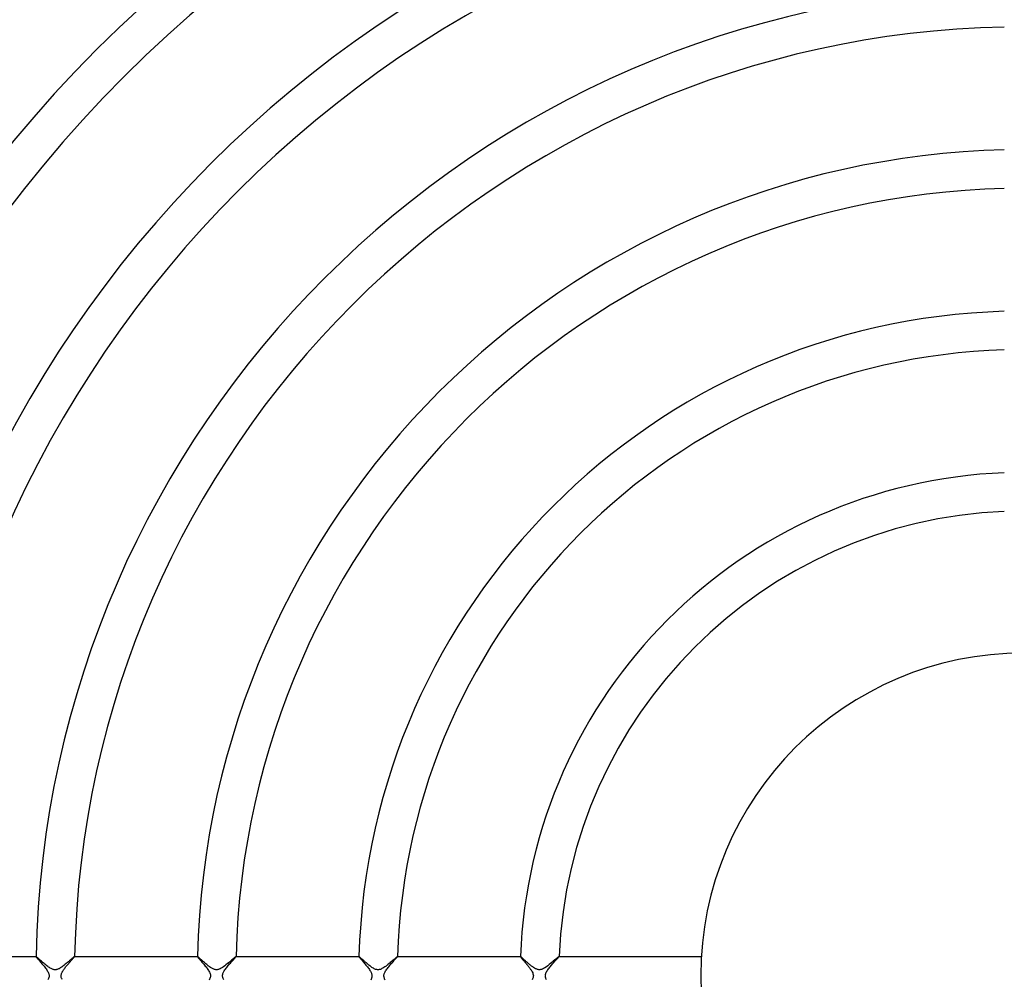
# Model space of a CAD drawing. Header units: millimetres. Extents: x -258 to 258, y -258 to 258.
# Tile 16 of 63: x -104 to -2, y 0 to 99. Entities that reach past the tile are written whole.
import ezdxf

# ---------------------------------------------------------------- set-up
doc = ezdxf.new("R2010")
doc.units = ezdxf.units.MM
doc.layers.add('HIDDEN', color=7, linetype='Continuous')
doc.layers.add('THICK', color=7, linetype='Continuous')

msp = doc.modelspace()

# ---------------------------------------------------------------- linework, layer by layer
at = {"layer": 'HIDDEN'}
for p, q in [((-102.48, 2), (-102.48, 2)), ((-102.48, 2), (-102.48, 2)), ((-102.48, 2), (-102.48, 2)), ((-102.48, 2), (-102.48, 2)), ((-102.48, 2), (-102.48, 2)), ((-102.48, 2), (-102.48, 2)), ((-102.48, 2), (-102.48, 1.99)), ((-102.48, 1.99), (-102.47, 1.97)), ((-102.47, 1.97), (-102.45, 1.95)), ((-102.45, 1.95), (-102.42, 1.91)), ((-102.42, 1.91), (-102.39, 1.87)), ((-102.39, 1.87), (-102.35, 1.83)), ((-102.35, 1.83), (-102.31, 1.78)), ((-102.31, 1.78), (-102.26, 1.72)), ((-102.26, 1.72), (-102.2, 1.65)), ((-102.2, 1.65), (-102.14, 1.58)), ((-102.14, 1.58), (-102.08, 1.51)), ((-102.08, 1.51), (-102.01, 1.43)), ((-102.01, 1.43), (-101.94, 1.35)), ((-101.94, 1.35), (-101.87, 1.26)), ((-101.87, 1.26), (-101.79, 1.17)), ((-101.79, 1.17), (-101.72, 1.08)), ((-101.72, 1.08), (-101.64, 0.99)), ((-99.35, 0.99), (-99.28, 1.07)), ((-99.28, 1.07), (-99.22, 1.14)), ((-99.22, 1.14), (-99.15, 1.22)), ((-99.15, 1.22), (-99.09, 1.29)), ((-99.09, 1.29), (-99.03, 1.36)), ((-99.03, 1.36), (-98.97, 1.43)), ((-98.97, 1.43), (-98.91, 1.5)), ((-98.91, 1.5), (-98.85, 1.56)), ((-98.85, 1.56), (-98.79, 1.63)), ((-98.79, 1.63), (-98.74, 1.68)), ((-98.74, 1.68), (-98.69, 1.74)), ((-98.69, 1.74), (-98.65, 1.79)), ((-98.65, 1.79), (-98.61, 1.84)), ((-98.61, 1.84), (-98.57, 1.88)), ((-98.57, 1.88), (-98.54, 1.92)), ((-98.54, 1.92), (-98.51, 1.95)), ((-98.51, 1.95), (-98.5, 1.97)), ((-98.5, 1.97), (-98.48, 1.99)), ((-98.48, 2), (-98.48, 2)), ((-98.48, 2), (-98.48, 2)), ((-98.48, 2), (-98.48, 2)), ((-98.48, 2), (-98.48, 2)), ((-98.48, 2), (-98.48, 2)), ((-98.48, 2), (-98.48, 2)), ((-98.48, 1.99), (-98.48, 2)), ((-85.72, 2), (-85.73, 2)), ((-85.73, 2), (-85.73, 2)), ((-85.73, 2), (-85.73, 2)), ((-85.73, 2), (-85.73, 2)), ((-85.73, 2), (-85.73, 2)), ((-85.73, 2), (-85.72, 1.99)), ((-85.72, 2), (-85.72, 2)), ((-85.72, 1.99), (-85.71, 1.97)), ((-85.71, 1.97), (-85.7, 1.95)), ((-85.7, 1.95), (-85.68, 1.92)), ((-85.68, 1.92), (-85.65, 1.89)), ((-85.65, 1.89), (-85.62, 1.85)), ((-85.62, 1.85), (-85.58, 1.81)), ((-85.58, 1.81), (-85.54, 1.76)), ((-85.54, 1.76), (-85.49, 1.7)), ((-85.49, 1.7), (-85.44, 1.64)), ((-85.44, 1.64), (-85.38, 1.58)), ((-85.38, 1.58), (-85.33, 1.51)), ((-85.33, 1.51), (-85.26, 1.43)), ((-85.26, 1.43), (-85.2, 1.36)), ((-85.2, 1.36), (-85.13, 1.28)), ((-85.13, 1.28), (-85.06, 1.2)), ((-85.06, 1.2), (-84.99, 1.11)), ((-84.99, 1.11), (-84.92, 1.02)), ((-82.62, 0.97), (-82.54, 1.06)), ((-82.54, 1.06), (-82.46, 1.15)), ((-82.46, 1.15), (-82.39, 1.24)), ((-82.39, 1.24), (-82.31, 1.32)), ((-82.31, 1.32), (-82.24, 1.41)), ((-82.24, 1.41), (-82.16, 1.49)), ((-82.16, 1.49), (-82.09, 1.57)), ((-82.09, 1.57), (-82.03, 1.64)), ((-82.03, 1.64), (-81.96, 1.71)), ((-81.96, 1.71), (-81.91, 1.77)), ((-81.91, 1.77), (-81.86, 1.83)), ((-81.86, 1.83), (-81.81, 1.88)), ((-81.81, 1.88), (-81.78, 1.93)), ((-81.78, 1.93), (-81.75, 1.96)), ((-81.75, 1.96), (-81.73, 1.98)), ((-81.73, 2), (-81.73, 2)), ((-81.73, 2), (-81.73, 2)), ((-81.73, 2), (-81.73, 2)), ((-81.73, 2), (-81.73, 2)), ((-81.73, 2), (-81.73, 2)), ((-81.73, 2), (-81.73, 2)), ((-81.73, 1.98), (-81.73, 2)), ((-68.97, 2), (-68.97, 2)), ((-68.97, 2), (-68.97, 2)), ((-68.97, 2), (-68.97, 2)), ((-68.97, 2), (-68.97, 2)), ((-68.97, 2), (-68.97, 2)), ((-68.97, 2), (-68.97, 2)), ((-68.97, 2), (-68.97, 1.99)), ((-68.97, 1.99), (-68.95, 1.97)), ((-68.95, 1.97), (-68.93, 1.94)), ((-68.93, 1.94), (-68.9, 1.9)), ((-68.9, 1.9), (-68.87, 1.86)), ((-68.87, 1.86), (-68.82, 1.8)), ((-68.82, 1.8), (-68.78, 1.74)), ((-68.78, 1.74), (-68.72, 1.68)), ((-68.72, 1.68), (-68.66, 1.61)), ((-68.66, 1.61), (-68.6, 1.54)), ((-68.6, 1.54), (-68.53, 1.46)), ((-68.53, 1.46), (-68.46, 1.38)), ((-68.46, 1.38), (-68.39, 1.29)), ((-68.39, 1.29), (-68.31, 1.2)), ((-68.31, 1.2), (-68.24, 1.11)), ((-68.24, 1.11), (-68.16, 1.02)), ((-65.88, 0.95), (-65.8, 1.04)), ((-65.8, 1.04), (-65.73, 1.13)), ((-65.73, 1.13), (-65.65, 1.22)), ((-65.65, 1.22), (-65.58, 1.3)), ((-65.58, 1.3), (-65.5, 1.39)), ((-65.5, 1.39), (-65.43, 1.47)), ((-65.43, 1.47), (-65.36, 1.54)), ((-65.36, 1.54), (-65.3, 1.62)), ((-65.3, 1.62), (-65.23, 1.68)), ((-65.23, 1.68), (-65.18, 1.75)), ((-65.18, 1.75), (-65.13, 1.81)), ((-65.13, 1.81), (-65.08, 1.86)), ((-65.08, 1.86), (-65.04, 1.9)), ((-65.04, 1.9), (-65.01, 1.94)), ((-65.01, 1.94), (-64.99, 1.97)), ((-64.99, 1.97), (-64.97, 1.99)), ((-64.97, 2), (-64.97, 2)), ((-64.97, 2), (-64.97, 2)), ((-64.97, 2), (-64.97, 2)), ((-64.97, 2), (-64.97, 2)), ((-64.97, 2), (-64.97, 2)), ((-64.97, 2), (-64.97, 2)), ((-64.97, 1.99), (-64.97, 2)), ((-52.21, 2), (-52.21, 2)), ((-52.21, 2), (-52.21, 2)), ((-52.21, 2), (-52.21, 2)), ((-52.21, 2), (-52.21, 2)), ((-52.21, 2), (-52.21, 2)), ((-52.21, 2), (-52.21, 2)), ((-52.21, 2), (-52.21, 1.99)), ((-52.21, 1.99), (-52.2, 1.98)), ((-52.2, 1.98), (-52.19, 1.96)), ((-52.19, 1.96), (-52.17, 1.93)), ((-52.17, 1.93), (-52.15, 1.9)), ((-52.15, 1.9), (-52.12, 1.87)), ((-52.12, 1.87), (-52.09, 1.83)), ((-52.09, 1.83), (-52.05, 1.79)), ((-52.05, 1.79), (-52.02, 1.74)), ((-52.02, 1.74), (-51.98, 1.69)), ((-51.98, 1.69), (-51.93, 1.64)), ((-51.93, 1.64), (-51.88, 1.59)), ((-51.88, 1.59), (-51.84, 1.53)), ((-51.84, 1.53), (-51.78, 1.47)), ((-51.78, 1.47), (-51.73, 1.41)), ((-51.73, 1.41), (-51.68, 1.34)), ((-51.68, 1.34), (-51.62, 1.28)), ((-51.62, 1.28), (-51.57, 1.21)), ((-51.57, 1.21), (-51.51, 1.14)), ((-51.51, 1.14), (-51.45, 1.07)), ((-51.45, 1.07), (-51.4, 1.01)), ((-49.1, 0.98), (-49.03, 1.07)), ((-49.03, 1.07), (-48.95, 1.15)), ((-48.95, 1.15), (-48.88, 1.24)), ((-48.88, 1.24), (-48.8, 1.32)), ((-48.8, 1.32), (-48.73, 1.4)), ((-48.73, 1.4), (-48.66, 1.48)), ((-48.66, 1.48), (-48.59, 1.56)), ((-48.59, 1.56), (-48.53, 1.63)), ((-48.53, 1.63), (-48.46, 1.7)), ((-48.46, 1.7), (-48.41, 1.76)), ((-48.41, 1.76), (-48.36, 1.81)), ((-48.36, 1.81), (-48.31, 1.86)), ((-48.31, 1.86), (-48.28, 1.91)), ((-48.28, 1.91), (-48.25, 1.94)), ((-48.25, 1.94), (-48.23, 1.97)), ((-48.23, 1.97), (-48.21, 1.99)), ((-48.21, 2), (-48.21, 2)), ((-48.21, 2), (-48.21, 2)), ((-48.21, 2), (-48.21, 2)), ((-48.21, 2), (-48.21, 2)), ((-48.21, 2), (-48.21, 2)), ((-48.21, 2), (-48.21, 2)), ((-48.21, 1.99), (-48.21, 2)), ((-101.64, 0.99), (-101.57, 0.9)), ((-101.57, 0.9), (-101.5, 0.81)), ((-101.5, 0.81), (-101.43, 0.71)), ((-101.43, 0.71), (-101.37, 0.62)), ((-101.37, 0.62), (-101.31, 0.53)), ((-101.31, 0.53), (-101.26, 0.45)), ((-101.26, 0.45), (-101.22, 0.37)), ((-101.22, 0.37), (-101.19, 0.29)), ((-101.19, 0.29), (-101.16, 0.22)), ((-101.16, 0.22), (-101.14, 0.16)), ((-101.14, 0.16), (-101.13, 0.1)), ((-101.13, 0.1), (-101.13, 0.05)), ((-101.13, 0.05), (-101.12, 0)), ((-101.12, 0), (-101.13, -0.09)), ((-99.88, 0), (-99.87, 0.06)), ((-99.87, 0.06), (-99.86, 0.12)), ((-99.86, 0.12), (-99.85, 0.18)), ((-99.85, 0.18), (-99.83, 0.24)), ((-99.83, 0.24), (-99.81, 0.3)), ((-99.81, 0.3), (-99.78, 0.36)), ((-99.78, 0.36), (-99.75, 0.43)), ((-99.75, 0.43), (-99.71, 0.49)), ((-99.71, 0.49), (-99.67, 0.56)), ((-99.67, 0.56), (-99.62, 0.63)), ((-99.62, 0.63), (-99.57, 0.7)), ((-99.57, 0.7), (-99.52, 0.77)), ((-99.52, 0.77), (-99.47, 0.84)), ((-99.47, 0.84), (-99.41, 0.92)), ((-99.41, 0.92), (-99.35, 0.99)), ((-84.92, 1.02), (-84.84, 0.93)), ((-84.84, 0.93), (-84.77, 0.84)), ((-84.77, 0.84), (-84.71, 0.75)), ((-84.71, 0.75), (-84.64, 0.66)), ((-84.64, 0.66), (-84.58, 0.57)), ((-84.58, 0.57), (-84.53, 0.48)), ((-84.53, 0.48), (-84.48, 0.39)), ((-84.48, 0.39), (-84.44, 0.31)), ((-84.44, 0.31), (-84.41, 0.22)), ((-84.41, 0.22), (-84.39, 0.15)), ((-84.39, 0.15), (-84.38, 0.07)), ((-84.38, 0.07), (-84.37, 0)), ((-84.37, 0), (-84.38, -0.09)), ((-83.13, 0), (-83.12, 0.05)), ((-83.12, 0.09), (-83.11, 0.14)), ((-83.12, 0.05), (-83.12, 0.09)), ((-83.11, 0.14), (-83.1, 0.19)), ((-83.1, 0.19), (-83.08, 0.24)), ((-83.08, 0.24), (-83.06, 0.3)), ((-83.06, 0.3), (-83.03, 0.37)), ((-83.03, 0.37), (-82.99, 0.45)), ((-82.99, 0.45), (-82.94, 0.53)), ((-82.94, 0.53), (-82.88, 0.61)), ((-82.88, 0.61), (-82.82, 0.7)), ((-82.82, 0.7), (-82.76, 0.79)), ((-82.76, 0.79), (-82.69, 0.88)), ((-82.69, 0.88), (-82.62, 0.97)), ((-68.16, 1.02), (-68.09, 0.93)), ((-68.09, 0.93), (-68.02, 0.84)), ((-68.02, 0.84), (-67.95, 0.75)), ((-67.95, 0.75), (-67.89, 0.66)), ((-67.89, 0.66), (-67.84, 0.57)), ((-67.84, 0.57), (-67.78, 0.49)), ((-67.78, 0.49), (-67.74, 0.41)), ((-67.74, 0.41), (-67.7, 0.33)), ((-67.7, 0.33), (-67.68, 0.27)), ((-67.68, 0.27), (-67.66, 0.21)), ((-67.66, 0.21), (-67.64, 0.15)), ((-67.64, 0.15), (-67.63, 0.1)), ((-67.63, 0.1), (-67.63, 0.05)), ((-67.63, 0.05), (-67.62, 0)), ((-67.62, 0), (-67.63, -0.05)), ((-66.38, 0), (-66.37, 0.05)), ((-66.37, 0.11), (-66.36, 0.16)), ((-66.37, 0.05), (-66.37, 0.11)), ((-66.36, 0.16), (-66.34, 0.21)), ((-66.34, 0.21), (-66.32, 0.28)), ((-66.32, 0.28), (-66.29, 0.34)), ((-66.29, 0.34), (-66.25, 0.42)), ((-66.25, 0.42), (-66.2, 0.51)), ((-66.2, 0.51), (-66.15, 0.59)), ((-66.15, 0.59), (-66.09, 0.68)), ((-66.09, 0.68), (-66.02, 0.77)), ((-66.02, 0.77), (-65.95, 0.86)), ((-65.95, 0.86), (-65.88, 0.95)), ((-51.4, 1.01), (-51.35, 0.94)), ((-51.35, 0.94), (-51.29, 0.87)), ((-51.29, 0.87), (-51.24, 0.8)), ((-51.24, 0.8), (-51.2, 0.74)), ((-51.2, 0.74), (-51.15, 0.67)), ((-51.15, 0.67), (-51.11, 0.61)), ((-51.11, 0.61), (-51.07, 0.55)), ((-51.07, 0.55), (-51.03, 0.48)), ((-51.03, 0.48), (-50.98, 0.4)), ((-50.98, 0.4), (-50.94, 0.3)), ((-50.94, 0.3), (-50.91, 0.2)), ((-50.91, 0.2), (-50.88, 0.1)), ((-50.88, 0.1), (-50.87, 0)), ((-49.63, 0), (-49.62, 0.05)), ((-49.62, 0.11), (-49.61, 0.16)), ((-49.62, 0.05), (-49.62, 0.11)), ((-49.61, 0.16), (-49.59, 0.22)), ((-49.59, 0.22), (-49.56, 0.29)), ((-49.56, 0.29), (-49.53, 0.37)), ((-49.53, 0.37), (-49.48, 0.45)), ((-49.48, 0.45), (-49.43, 0.54)), ((-49.43, 0.54), (-49.37, 0.63)), ((-49.37, 0.63), (-49.31, 0.71)), ((-49.31, 0.71), (-49.24, 0.8)), ((-49.24, 0.8), (-49.17, 0.89)), ((-49.17, 0.89), (-49.1, 0.98)), ((-101.21, -0.34), (-101.25, -0.42)), ((-101.17, -0.26), (-101.21, -0.34)), ((-101.15, -0.18), (-101.17, -0.26)), ((-101.13, -0.09), (-101.15, -0.18)), ((-99.87, -0.05), (-99.88, 0)), ((-99.87, -0.11), (-99.87, -0.05)), ((-99.86, -0.16), (-99.87, -0.11)), ((-99.84, -0.23), (-99.86, -0.16)), ((-99.81, -0.29), (-99.84, -0.23)), ((-99.78, -0.37), (-99.81, -0.29)), ((-84.46, -0.36), (-84.5, -0.44)), ((-84.43, -0.27), (-84.46, -0.36)), ((-84.4, -0.18), (-84.43, -0.27)), ((-84.38, -0.09), (-84.4, -0.18)), ((-83.12, -0.06), (-83.13, 0)), ((-83.11, -0.13), (-83.12, -0.06)), ((-83.1, -0.19), (-83.11, -0.13)), ((-83.07, -0.27), (-83.1, -0.19)), ((-83.04, -0.35), (-83.07, -0.27)), ((-83, -0.43), (-83.04, -0.35)), ((-67.71, -0.36), (-67.75, -0.44)), ((-67.68, -0.28), (-67.71, -0.36)), ((-67.66, -0.22), (-67.68, -0.28)), ((-67.64, -0.16), (-67.66, -0.22)), ((-67.63, -0.1), (-67.64, -0.16)), ((-67.63, -0.05), (-67.63, -0.1)), ((-66.37, -0.06), (-66.38, 0)), ((-66.36, -0.12), (-66.37, -0.06)), ((-66.35, -0.18), (-66.36, -0.12)), ((-66.33, -0.25), (-66.35, -0.18)), ((-66.3, -0.33), (-66.33, -0.25)), ((-66.26, -0.41), (-66.3, -0.33)), ((-50.95, -0.32), (-50.98, -0.4)), ((-50.92, -0.25), (-50.95, -0.32)), ((-50.9, -0.19), (-50.92, -0.25)), ((-50.89, -0.12), (-50.9, -0.19)), ((-50.88, -0.06), (-50.89, -0.12)), ((-50.87, 0), (-50.88, -0.06)), ((-49.62, -0.05), (-49.63, 0)), ((-49.62, -0.1), (-49.62, -0.05)), ((-49.61, -0.16), (-49.62, -0.1)), ((-49.59, -0.22), (-49.61, -0.16)), ((-49.57, -0.28), (-49.59, -0.22)), ((-49.54, -0.35), (-49.57, -0.28)), ((-49.5, -0.43), (-49.54, -0.35))]:
    msp.add_line(p, q, dxfattribs=at)
for radius, start, end in [(211.62, 90.3553, 179.6447), (209.25, 90.343, 179.657), (206.88, 90.329, 179.671), (204.5, 90.313, 179.687), (202.12, 90.2947, 179.7053), (199.75, 90.2733, 179.7267), (197.38, 90.248, 179.752), (195, 90.2172, 179.7828), (192.62, 90.1781, 179.8219), (190.25, 90.1225, 179.8775), (187.88, 0, 180), (185.5, 0, 180), (183.12, 0, 180), (180.75, 0, 180), (178.38, 0, 180), (176, 0, 180), (173.62, 0, 180), (171.25, 0, 180), (168.88, 0, 180), (167.5, 0, 180), (187.88, 180, 0), (185.5, 180, 0), (183.12, 180, 0), (180.75, 180, 0), (178.38, 180, 0), (176, 180, 0), (173.62, 180, 0), (171.25, 180, 0), (168.88, 180, 0), (167.5, 180, 0)]:
    msp.add_arc((0, 0), radius, start, end, dxfattribs=at)
at = {"layer": 'THICK'}
for p, q in [((-115.24, 2), (-102.48, 2)), ((-102.46, 1.99), (-102.48, 2)), ((-102.44, 1.98), (-102.46, 1.99)), ((-102.4, 1.95), (-102.44, 1.98)), ((-102.35, 1.91), (-102.4, 1.95)), ((-102.3, 1.86), (-102.35, 1.91)), ((-102.23, 1.8), (-102.3, 1.86)), ((-102.16, 1.74), (-102.23, 1.8)), ((-102.09, 1.67), (-102.16, 1.74)), ((-102, 1.6), (-102.09, 1.67)), ((-101.92, 1.52), (-102, 1.6)), ((-101.83, 1.44), (-101.92, 1.52)), ((-101.74, 1.36), (-101.83, 1.44)), ((-101.65, 1.28), (-101.74, 1.36)), ((-101.55, 1.2), (-101.65, 1.28)), ((-101.46, 1.13), (-101.55, 1.2)), ((-101.37, 1.05), (-101.46, 1.13)), ((-101.27, 0.98), (-101.37, 1.05)), ((-99.6, 1.07), (-99.69, 1.01)), ((-99.52, 1.13), (-99.6, 1.07)), ((-99.44, 1.2), (-99.52, 1.13)), ((-99.36, 1.27), (-99.44, 1.2)), ((-99.28, 1.34), (-99.36, 1.27)), ((-99.2, 1.4), (-99.28, 1.34)), ((-99.12, 1.46), (-99.2, 1.4)), ((-99.05, 1.53), (-99.12, 1.46)), ((-98.99, 1.58), (-99.05, 1.53)), ((-98.92, 1.64), (-98.99, 1.58)), ((-98.86, 1.69), (-98.92, 1.64)), ((-98.8, 1.74), (-98.86, 1.69)), ((-98.75, 1.79), (-98.8, 1.74)), ((-98.7, 1.83), (-98.75, 1.79)), ((-98.65, 1.87), (-98.7, 1.83)), ((-98.61, 1.9), (-98.65, 1.87)), ((-98.58, 1.93), (-98.61, 1.9)), ((-98.55, 1.96), (-98.58, 1.93)), ((-98.52, 1.98), (-98.55, 1.96)), ((-98.5, 1.99), (-98.52, 1.98)), ((-98.49, 2), (-98.5, 1.99)), ((-98.48, 2), (-98.49, 2)), ((-98.48, 2), (-85.72, 2)), ((-85.71, 2), (-85.72, 2)), ((-85.69, 1.98), (-85.71, 2)), ((-85.67, 1.96), (-85.69, 1.98)), ((-85.63, 1.93), (-85.67, 1.96)), ((-85.59, 1.9), (-85.63, 1.93)), ((-85.54, 1.86), (-85.59, 1.9)), ((-85.49, 1.81), (-85.54, 1.86)), ((-85.44, 1.76), (-85.49, 1.81)), ((-85.37, 1.71), (-85.44, 1.76)), ((-85.31, 1.65), (-85.37, 1.71)), ((-85.24, 1.59), (-85.31, 1.65)), ((-85.17, 1.52), (-85.24, 1.59)), ((-85.09, 1.46), (-85.17, 1.52)), ((-85.01, 1.39), (-85.09, 1.46)), ((-84.94, 1.32), (-85.01, 1.39)), ((-84.85, 1.25), (-84.94, 1.32)), ((-84.77, 1.18), (-84.85, 1.25)), ((-84.69, 1.12), (-84.77, 1.18)), ((-84.61, 1.05), (-84.69, 1.12)), ((-84.54, 0.99), (-84.61, 1.05)), ((-82.89, 1.04), (-83.01, 0.95)), ((-82.77, 1.13), (-82.89, 1.04)), ((-82.65, 1.23), (-82.77, 1.13)), ((-82.52, 1.34), (-82.65, 1.23)), ((-82.41, 1.43), (-82.52, 1.34)), ((-82.3, 1.53), (-82.41, 1.43)), ((-82.19, 1.62), (-82.3, 1.53)), ((-82.1, 1.7), (-82.19, 1.62)), ((-82.01, 1.78), (-82.1, 1.7)), ((-81.93, 1.84), (-82.01, 1.78)), ((-81.87, 1.9), (-81.93, 1.84)), ((-81.81, 1.94), (-81.87, 1.9)), ((-81.77, 1.97), (-81.81, 1.94)), ((-81.74, 1.99), (-81.77, 1.97)), ((-81.73, 2), (-81.74, 1.99)), ((-81.73, 2), (-68.97, 2)), ((-68.96, 2), (-68.97, 2)), ((-68.94, 1.99), (-68.96, 2)), ((-68.92, 1.97), (-68.94, 1.99)), ((-68.9, 1.95), (-68.92, 1.97)), ((-68.86, 1.92), (-68.9, 1.95)), ((-68.83, 1.89), (-68.86, 1.92)), ((-68.78, 1.85), (-68.83, 1.89)), ((-68.74, 1.81), (-68.78, 1.85)), ((-68.69, 1.76), (-68.74, 1.81)), ((-68.63, 1.72), (-68.69, 1.76)), ((-68.57, 1.66), (-68.63, 1.72)), ((-68.51, 1.61), (-68.57, 1.66)), ((-68.44, 1.55), (-68.51, 1.61)), ((-68.38, 1.49), (-68.44, 1.55)), ((-68.31, 1.43), (-68.38, 1.49)), ((-68.23, 1.36), (-68.31, 1.43)), ((-68.16, 1.3), (-68.23, 1.36)), ((-68.09, 1.24), (-68.16, 1.3)), ((-68.01, 1.17), (-68.09, 1.24)), ((-67.93, 1.11), (-68.01, 1.17)), ((-67.85, 1.05), (-67.93, 1.11)), ((-67.78, 0.99), (-67.85, 1.05)), ((-66.16, 1.02), (-66.27, 0.94)), ((-66.05, 1.11), (-66.16, 1.02)), ((-65.94, 1.2), (-66.05, 1.11)), ((-65.83, 1.29), (-65.94, 1.2)), ((-65.72, 1.38), (-65.83, 1.29)), ((-65.61, 1.47), (-65.72, 1.38)), ((-65.51, 1.55), (-65.61, 1.47)), ((-65.42, 1.64), (-65.51, 1.55)), ((-65.33, 1.71), (-65.42, 1.64)), ((-65.25, 1.78), (-65.33, 1.71)), ((-65.17, 1.84), (-65.25, 1.78)), ((-65.11, 1.9), (-65.17, 1.84)), ((-65.06, 1.94), (-65.11, 1.9)), ((-65.02, 1.97), (-65.06, 1.94)), ((-64.99, 1.99), (-65.02, 1.97)), ((-64.97, 2), (-64.99, 1.99)), ((-64.97, 2), (-52.21, 2)), ((-52.2, 2), (-52.21, 2)), ((-52.2, 1.99), (-52.2, 2)), ((-52.19, 1.99), (-52.2, 1.99)), ((-52.17, 1.98), (-52.19, 1.99)), ((-52.16, 1.96), (-52.17, 1.98)), ((-52.14, 1.95), (-52.16, 1.96)), ((-52.11, 1.93), (-52.14, 1.95)), ((-52.09, 1.91), (-52.11, 1.93)), ((-52.06, 1.89), (-52.09, 1.91)), ((-52.03, 1.86), (-52.06, 1.89)), ((-52, 1.83), (-52.03, 1.86)), ((-51.97, 1.8), (-52, 1.83)), ((-51.94, 1.77), (-51.97, 1.8)), ((-51.9, 1.74), (-51.94, 1.77)), ((-51.86, 1.7), (-51.9, 1.74)), ((-51.82, 1.67), (-51.86, 1.7)), ((-51.78, 1.63), (-51.82, 1.67)), ((-51.73, 1.59), (-51.78, 1.63)), ((-51.69, 1.55), (-51.73, 1.59)), ((-51.64, 1.5), (-51.69, 1.55)), ((-51.59, 1.46), (-51.64, 1.5)), ((-51.54, 1.42), (-51.59, 1.46)), ((-51.49, 1.37), (-51.54, 1.42)), ((-51.44, 1.33), (-51.49, 1.37)), ((-51.38, 1.28), (-51.44, 1.33)), ((-51.33, 1.23), (-51.38, 1.28)), ((-51.27, 1.19), (-51.33, 1.23)), ((-51.22, 1.14), (-51.27, 1.19)), ((-51.16, 1.09), (-51.22, 1.14)), ((-51.11, 1.05), (-51.16, 1.09)), ((-51.05, 1.01), (-51.11, 1.05)), ((-49.38, 1.05), (-49.52, 0.94)), ((-49.23, 1.16), (-49.38, 1.05)), ((-49.08, 1.29), (-49.23, 1.16)), ((-48.93, 1.41), (-49.08, 1.29)), ((-48.8, 1.52), (-48.93, 1.41)), ((-48.67, 1.63), (-48.8, 1.52)), ((-48.55, 1.73), (-48.67, 1.63)), ((-48.44, 1.82), (-48.55, 1.73)), ((-48.36, 1.89), (-48.44, 1.82)), ((-48.28, 1.95), (-48.36, 1.89)), ((-48.24, 1.99), (-48.28, 1.95)), ((-48.21, 2), (-48.24, 1.99)), ((-48.21, 2), (-33.44, 2)), ((-101.18, 0.91), (-101.27, 0.98)), ((-101.09, 0.85), (-101.18, 0.91)), ((-101, 0.8), (-101.09, 0.85)), ((-100.92, 0.75), (-101, 0.8)), ((-100.84, 0.71), (-100.92, 0.75)), ((-100.77, 0.68), (-100.84, 0.71)), ((-100.7, 0.66), (-100.77, 0.68)), ((-100.65, 0.64), (-100.7, 0.66)), ((-100.6, 0.63), (-100.65, 0.64)), ((-100.54, 0.63), (-100.6, 0.63)), ((-100.49, 0.62), (-100.54, 0.63)), ((-100.44, 0.63), (-100.49, 0.62)), ((-100.39, 0.63), (-100.44, 0.63)), ((-100.34, 0.64), (-100.39, 0.63)), ((-100.28, 0.66), (-100.34, 0.64)), ((-100.22, 0.68), (-100.28, 0.66)), ((-100.16, 0.71), (-100.22, 0.68)), ((-100.09, 0.74), (-100.16, 0.71)), ((-100.01, 0.78), (-100.09, 0.74)), ((-99.93, 0.83), (-100.01, 0.78)), ((-99.85, 0.89), (-99.93, 0.83)), ((-99.77, 0.94), (-99.85, 0.89)), ((-99.69, 1.01), (-99.77, 0.94)), ((-84.46, 0.93), (-84.54, 0.99)), ((-84.38, 0.88), (-84.46, 0.93)), ((-84.31, 0.83), (-84.38, 0.88)), ((-84.24, 0.79), (-84.31, 0.83)), ((-84.17, 0.75), (-84.24, 0.79)), ((-84.1, 0.71), (-84.17, 0.75)), ((-84.03, 0.68), (-84.1, 0.71)), ((-83.96, 0.66), (-84.03, 0.68)), ((-83.89, 0.64), (-83.96, 0.66)), ((-83.82, 0.63), (-83.89, 0.64)), ((-83.75, 0.62), (-83.82, 0.63)), ((-83.69, 0.63), (-83.75, 0.62)), ((-83.62, 0.64), (-83.69, 0.63)), ((-83.54, 0.66), (-83.62, 0.64)), ((-83.46, 0.69), (-83.54, 0.66)), ((-83.36, 0.73), (-83.46, 0.69)), ((-83.25, 0.79), (-83.36, 0.73)), ((-83.13, 0.86), (-83.25, 0.79)), ((-83.01, 0.95), (-83.13, 0.86)), ((-67.7, 0.93), (-67.78, 0.99)), ((-67.62, 0.87), (-67.7, 0.93)), ((-67.55, 0.82), (-67.62, 0.87)), ((-67.47, 0.78), (-67.55, 0.82)), ((-67.4, 0.74), (-67.47, 0.78)), ((-67.32, 0.7), (-67.4, 0.74)), ((-67.25, 0.67), (-67.32, 0.7)), ((-67.18, 0.65), (-67.25, 0.67)), ((-67.12, 0.64), (-67.18, 0.65)), ((-67.06, 0.63), (-67.12, 0.64)), ((-67, 0.62), (-67.06, 0.63)), ((-66.94, 0.63), (-67, 0.62)), ((-66.88, 0.64), (-66.94, 0.63)), ((-66.81, 0.65), (-66.88, 0.64)), ((-66.74, 0.67), (-66.81, 0.65)), ((-66.67, 0.7), (-66.74, 0.67)), ((-66.58, 0.75), (-66.67, 0.7)), ((-66.48, 0.8), (-66.58, 0.75)), ((-66.37, 0.87), (-66.48, 0.8)), ((-66.27, 0.94), (-66.37, 0.87)), ((-50.99, 0.96), (-51.05, 1.01)), ((-50.94, 0.92), (-50.99, 0.96)), ((-50.88, 0.88), (-50.94, 0.92)), ((-50.83, 0.85), (-50.88, 0.88)), ((-50.77, 0.81), (-50.83, 0.85)), ((-50.72, 0.78), (-50.77, 0.81)), ((-50.66, 0.74), (-50.72, 0.78)), ((-50.59, 0.71), (-50.66, 0.74)), ((-50.52, 0.68), (-50.59, 0.71)), ((-50.45, 0.66), (-50.52, 0.68)), ((-50.37, 0.64), (-50.45, 0.66)), ((-50.29, 0.63), (-50.37, 0.64)), ((-50.21, 0.63), (-50.29, 0.63)), ((-50.12, 0.64), (-50.21, 0.63)), ((-50.04, 0.66), (-50.12, 0.64)), ((-49.93, 0.7), (-50.04, 0.66)), ((-49.81, 0.76), (-49.93, 0.7)), ((-49.67, 0.84), (-49.81, 0.76)), ((-49.52, 0.94), (-49.67, 0.84))]:
    msp.add_line(p, q, dxfattribs=at)
for radius, start, end in [(215, 90.533, 179.467), (211, 90.3748, 179.6252), (207.62, 0, 180), (205.25, 0, 180), (202.88, 0, 180), (200.5, 0, 180), (198.12, 0, 180), (195.75, 0, 180), (193.38, 0, 180), (191, 0, 180), (188.62, 90.1102, 179.8898), (186.25, 90.1746, 179.8254), (183.88, 90.222, 179.778), (181.5, 90.2619, 179.7381), (179.12, 90.2973, 179.7027), (176.75, 90.3298, 179.6702), (174.38, 90.3601, 179.6399), (172, 90.3889, 179.6111), (169.62, 90.4164, 179.5836), (167.25, 90.4429, 179.5571), (164.88, 90.4687, 179.5313), (163.5, 90.7009, 179.2991), (152.75, 90.7502, 179.2498), (148.75, 90.7704, 179.2296), (136, 90.8426, 179.1574), (132, 90.8681, 179.1319), (119.25, 90.961, 179.039), (115.25, 90.9943, 179.0057), (102.5, 91.1181, 178.882), (98.5, 91.1634, 178.8366), (85.75, 91.3365, 178.6635), (81.75, 91.4019, 178.5981), (69, 91.661, 178.339), (65, 91.7632, 178.2368), (52.25, 92.1937, 177.8063), (48.25, 92.3756, 177.6244), (33.5, 0, 180), (207.62, 180, 0), (205.25, 180, 0), (202.88, 180, 0), (200.5, 180, 0), (198.12, 180, 0), (195.75, 180, 0), (193.38, 180, 0), (191, 180, 0), (33.5, 180, 0)]:
    msp.add_arc((0, 0), radius, start, end, dxfattribs=at)

doc.saveas('drawing.dxf')
